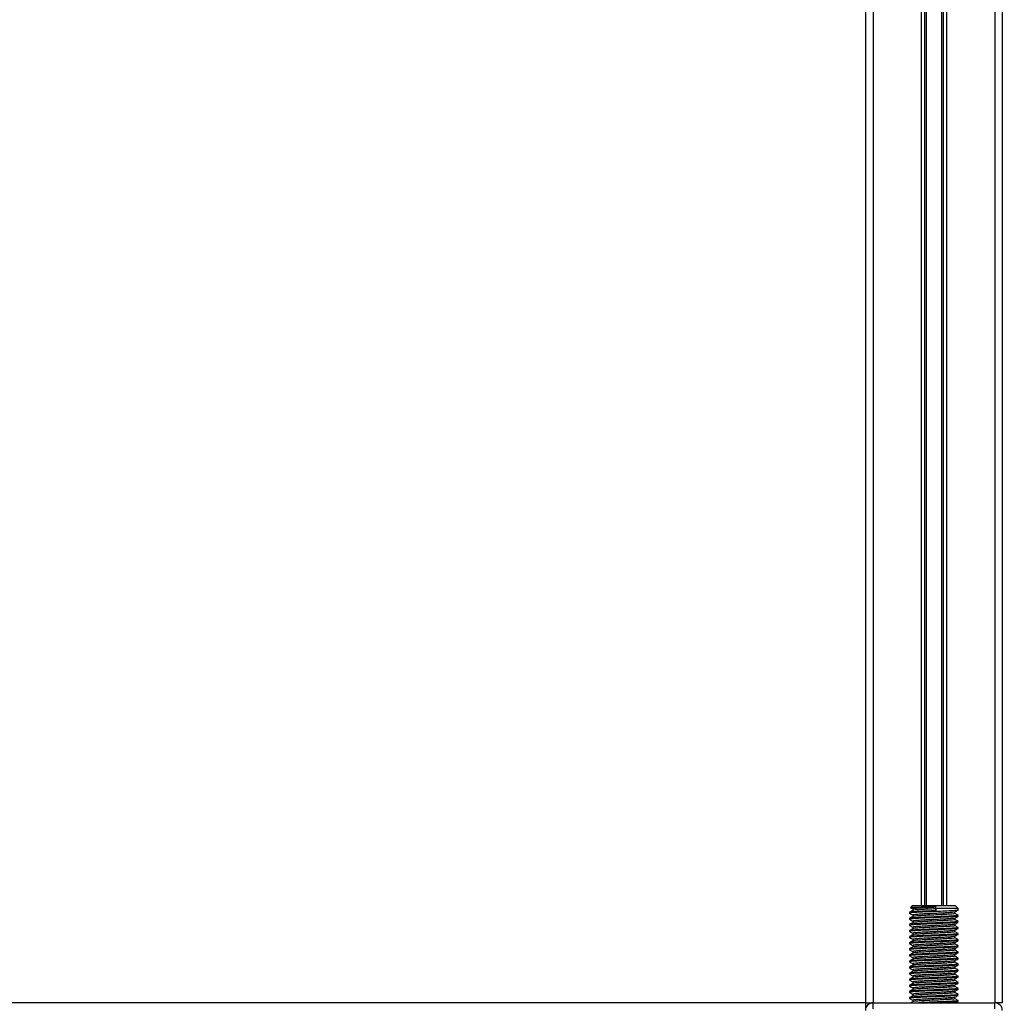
# Model space of a CAD drawing. Header units: millimetres. Extents: x 0 to 420, y 0 to 297.
# Tile 69 of 104: x 190 to 208, y 199 to 217. Entities that reach past the tile are written whole.
import ezdxf

# ---------------------------------------------------------------- set-up
doc = ezdxf.new("R2010")
doc.units = ezdxf.units.MM

msp = doc.modelspace()

# ---------------------------------------------------------------- linework, layer by layer
at = {"color": 7, "linetype": 'Continuous', "lineweight": 25}
for p, q in [((205.49655, 234.5152), (205.49655, 199.1477)), ((205.63471, 234.5152), (205.63471, 199.1477)), ((207.84518, 234.5152), (207.84518, 199.1477)), ((207.98333, 234.5152), (207.98333, 199.1477)), ((206.51061, 229.10508), (206.51061, 200.91608)), ((206.57051, 229.10508), (206.57051, 200.91608)), ((206.60224, 229.10508), (206.60224, 200.91608)), ((206.87765, 229.10508), (206.87765, 200.91608)), ((206.90937, 229.10508), (206.90937, 200.91608)), ((206.96928, 229.10508), (206.96928, 200.91608)), ((206.29785, 200.79019), (206.29785, 200.77632)), ((206.35311, 200.91608), (206.31724, 200.8802)), ((206.35311, 200.91608), (207.12678, 200.91608)), ((206.35767, 200.85228), (206.35767, 200.82544)), ((206.77309, 200.88154), (206.77524, 200.89585)), ((206.77309, 200.85391), (206.77309, 200.88154)), ((206.77828, 200.81937), (206.77309, 200.85391)), ((206.77828, 200.86081), (206.77524, 200.89585)), ((206.77828, 200.86081), (206.77828, 200.81937)), ((207.18204, 200.86081), (206.77828, 200.86081)), ((207.12221, 200.76939), (207.12221, 200.79633)), ((207.18204, 200.86081), (207.12678, 200.91608)), ((207.18204, 200.8316), (207.18204, 200.86081)), ((206.29785, 200.67966), (206.29785, 200.66579)), ((206.29847, 200.77535), (206.3022, 200.77474)), ((206.29847, 200.66483), (206.3022, 200.66421)), ((206.35767, 200.74176), (206.35767, 200.71492)), ((206.35767, 200.63123), (206.35767, 200.6044)), ((207.12221, 200.65887), (207.12221, 200.6858)), ((207.18204, 200.72108), (207.18204, 200.73489)), ((207.18204, 200.61055), (207.18204, 200.62437)), ((206.29785, 200.56914), (206.29785, 200.55527)), ((206.29785, 200.45861), (206.29785, 200.44475)), ((206.29847, 200.5543), (206.3022, 200.55369)), ((206.29847, 200.44378), (206.3022, 200.44317)), ((206.35767, 200.52071), (206.35767, 200.49387)), ((207.12221, 200.54834), (207.12221, 200.57528)), ((207.12221, 200.43782), (207.12221, 200.46476)), ((207.18204, 200.50003), (207.18204, 200.51385)), ((206.29785, 200.34809), (206.29785, 200.33422)), ((206.29847, 200.33326), (206.3022, 200.33264)), ((206.35767, 200.41019), (206.35767, 200.38335)), ((206.35767, 200.29966), (206.35767, 200.27283)), ((207.12221, 200.32729), (207.12221, 200.35423)), ((207.18204, 200.38951), (207.18204, 200.40332)), ((207.18204, 200.27898), (207.18204, 200.2928)), ((206.29785, 200.23757), (206.29785, 200.2237)), ((206.29785, 200.12704), (206.29785, 200.11318)), ((206.29847, 200.22273), (206.3022, 200.22212)), ((206.29847, 200.11221), (206.3022, 200.1116)), ((206.35767, 200.18914), (206.35767, 200.1623)), ((206.35767, 200.07862), (206.35767, 200.05178)), ((207.12221, 200.21677), (207.12221, 200.24371)), ((207.12221, 200.10625), (207.12221, 200.13319)), ((207.18204, 200.16846), (207.18204, 200.18228)), ((207.18204, 200.05794), (207.18204, 200.07175)), ((206.29785, 200.01652), (206.29785, 200.00265)), ((206.29785, 199.906), (206.29785, 199.89213)), ((206.29847, 200.00169), (206.3022, 200.00107)), ((206.35767, 199.96809), (206.35767, 199.94126)), ((207.12221, 199.99572), (207.12221, 200.02266)), ((207.12221, 199.8852), (207.12221, 199.91214)), ((207.18204, 199.94741), (207.18204, 199.96123)), ((206.29785, 199.79547), (206.29785, 199.78161)), ((206.29847, 199.89116), (206.3022, 199.89055)), ((206.29847, 199.78064), (206.3022, 199.78003)), ((206.35767, 199.85757), (206.35767, 199.83073)), ((206.35767, 199.74705), (206.35767, 199.72021)), ((207.12221, 199.77468), (207.12221, 199.80162)), ((207.18204, 199.83689), (207.18204, 199.85071)), ((207.18204, 199.72637), (207.18204, 199.74018)), ((206.29785, 199.68495), (206.29785, 199.67108)), ((206.29785, 199.57443), (206.29785, 199.56056)), ((206.29847, 199.67012), (206.3022, 199.6695)), ((206.29847, 199.55959), (206.3022, 199.55898)), ((206.35767, 199.63652), (206.35767, 199.60969)), ((207.12221, 199.66415), (207.12221, 199.69109)), ((207.12221, 199.55363), (207.12221, 199.58057)), ((207.18204, 199.61584), (207.18204, 199.62966)), ((206.29785, 199.4639), (206.29785, 199.45003)), ((206.29847, 199.44907), (206.3022, 199.44846)), ((206.35767, 199.526), (206.35767, 199.49916)), ((206.35767, 199.41548), (206.35767, 199.38864)), ((207.12221, 199.44311), (207.12221, 199.47005)), ((207.12221, 199.33258), (207.12221, 199.35952)), ((207.18204, 199.50532), (207.18204, 199.51914)), ((207.18204, 199.3948), (207.18204, 199.40861)), ((206.29785, 199.35338), (206.29785, 199.33951)), ((206.29785, 199.24286), (206.29785, 199.22899)), ((206.29847, 199.33855), (206.3022, 199.33793)), ((206.29847, 199.22802), (206.3022, 199.22741)), ((206.35767, 199.30495), (206.35767, 199.27812)), ((206.35767, 199.19443), (206.35767, 199.16759)), ((207.12221, 199.22206), (207.12221, 199.249)), ((207.18204, 199.28427), (207.18204, 199.29809)), ((207.18204, 199.17375), (207.18204, 199.18757)), ((205.49655, 199.1477), (141.55874, 199.1477)), ((205.49655, 199.1477), (205.49655, 199.02613)), ((205.49655, 199.1477), (205.63471, 199.1477)), ((205.63471, 199.03718), (205.63471, 199.1477)), ((205.63471, 199.1477), (207.84518, 199.1477)), ((207.98333, 199.1477), (207.84518, 199.1477)), ((207.84518, 199.03718), (207.84518, 199.1477))]:
    msp.add_line(p, q, dxfattribs=at)
for centre, start, end in [((205.63471, 199.00955), 90, 180), ((207.84518, 199.00955), 0, 90)]:
    msp.add_arc(centre, 0.13815, start, end, dxfattribs=at)
for points, knots in [([(206.35898, 200.8262), (206.34898, 200.82041), (206.32896, 200.80881), (206.30895, 200.79723), (206.29894, 200.79143)], [0, 0, 0, 0, 0.49989867, 1, 1, 1, 1]), ([(206.77828, 200.81937), (206.7224, 200.81724), (206.6091, 200.81293), (206.45656, 200.80563), (206.34886, 200.79954), (206.29567, 200.79414), (206.30334, 200.79101), (206.30535, 200.79019)], [0, 0, 0, 0, 0.22775299, 0.46183999, 0.68689633, 0.91774829, 1, 1, 1, 1]), ([(207.17576, 200.83), (207.17639, 200.8296), (207.18068, 200.82692), (207.12726, 200.82263), (207.01956, 200.81576), (206.86558, 200.80863), (206.69532, 200.80264), (206.53063, 200.79551), (206.3979, 200.78866), (206.31175, 200.78282), (206.30495, 200.7784), (206.30173, 200.77632)], [0, 0, 0, 0, 0.02094603, 0.1431057, 0.26833207, 0.39481226, 0.5164381, 0.64283453, 0.76819743, 0.89026332, 1, 1, 1, 1]), ([(206.3169, 200.8752), (206.32112, 200.87276), (206.33472, 200.86489), (206.3483, 200.85702), (206.35767, 200.85159)], [0, 0, 0, 0, 0.31058961, 1, 1, 1, 1]), ([(206.3201, 200.87734), (206.32044, 200.87815), (206.32134, 200.88026), (206.37647, 200.88358), (206.47266, 200.88708), (206.59964, 200.89114), (206.70539, 200.89408), (206.76335, 200.89555), (206.77524, 200.89585)], [0, 0, 0, 0, 0.12796495, 0.33550132, 0.54315636, 0.74606002, 0.94789237, 1, 1, 1, 1]), ([(206.77309, 200.85391), (206.7248, 200.85178), (206.62687, 200.84746), (206.49463, 200.84017), (206.4028, 200.83408), (206.35757, 200.82918), (206.36185, 200.82655), (206.36238, 200.82623)], [0, 0, 0, 0, 0.23977531, 0.48622659, 0.72315986, 0.96620135, 1, 1, 1, 1]), ([(206.77309, 200.88154), (206.72478, 200.87941), (206.6268, 200.8751), (206.49492, 200.8678), (206.40176, 200.86171), (206.35574, 200.8563), (206.36243, 200.85315), (206.3642, 200.85232)], [0, 0, 0, 0, 0.22747327, 0.46127999, 0.68605703, 0.91662891, 1, 1, 1, 1]), ([(207.11698, 200.79524), (207.11739, 200.79492), (207.12078, 200.79231), (207.07467, 200.78809), (206.98928, 200.78178), (206.88116, 200.7758), (206.76196, 200.77052), (206.62655, 200.76456), (206.49499, 200.75728), (206.40174, 200.75119), (206.35574, 200.74578), (206.36243, 200.74263), (206.3642, 200.74179)], [0, 0, 0, 0, 0.01700891, 0.13954292, 0.26515642, 0.36171819, 0.45500832, 0.57897936, 0.70640208, 0.8289037, 0.95456345, 1, 1, 1, 1]), ([(207.12032, 200.79523), (207.13032, 200.80103), (207.15032, 200.81261), (207.17033, 200.82419), (207.18034, 200.82999)], [0, 0, 0, 0, 0.499909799, 1, 1, 1, 1]), ([(206.35898, 200.71568), (206.34898, 200.70988), (206.32896, 200.69829), (206.30895, 200.6867), (206.29894, 200.68091)], [0, 0, 0, 0, 0.499898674, 1, 1, 1, 1]), ([(206.29955, 200.77472), (206.30956, 200.76893), (206.32893, 200.75772), (206.3483, 200.74649), (206.35767, 200.74107)], [0, 0, 0, 0, 0.51635581, 1, 1, 1, 1]), ([(206.29955, 200.6642), (206.30956, 200.65841), (206.32893, 200.64719), (206.3483, 200.63597), (206.35767, 200.63054)], [0, 0, 0, 0, 0.51635581, 1, 1, 1, 1]), ([(207.17414, 200.73489), (207.17615, 200.73396), (207.18309, 200.73071), (207.12849, 200.7259), (207.02801, 200.71961), (206.90333, 200.71363), (206.76538, 200.70835), (206.60882, 200.70239), (206.45664, 200.69511), (206.34884, 200.68902), (206.29567, 200.68362), (206.30334, 200.68048), (206.30535, 200.67966)], [0, 0, 0, 0, 0.04826734, 0.16698745, 0.28868792, 0.3822403, 0.47262643, 0.59273734, 0.71618864, 0.8348774, 0.95662262, 1, 1, 1, 1]), ([(207.17414, 200.62437), (207.17615, 200.62343), (207.18309, 200.62019), (207.12849, 200.61538), (207.02801, 200.60909), (206.90333, 200.6031), (206.76538, 200.59782), (206.60882, 200.59187), (206.45664, 200.58458), (206.34884, 200.57849), (206.29567, 200.5731), (206.30334, 200.56996), (206.30535, 200.56914)], [0, 0, 0, 0, 0.04826734, 0.16698745, 0.28868792, 0.3822403, 0.47262643, 0.59273734, 0.71618864, 0.8348774, 0.95662262, 1, 1, 1, 1]), ([(207.17576, 200.71947), (207.17639, 200.71908), (207.18068, 200.7164), (207.12726, 200.7121), (207.01956, 200.70524), (206.86558, 200.6981), (206.69532, 200.69211), (206.53063, 200.68499), (206.3979, 200.67813), (206.31175, 200.67229), (206.30495, 200.66788), (206.30173, 200.66579)], [0, 0, 0, 0, 0.02094603, 0.1431057, 0.26833207, 0.39481226, 0.5164381, 0.64283453, 0.76819743, 0.89026332, 1, 1, 1, 1]), ([(207.17576, 200.60895), (207.17639, 200.60856), (207.18068, 200.60587), (207.12726, 200.60158), (207.01956, 200.59471), (206.86558, 200.58758), (206.69532, 200.58159), (206.53063, 200.57447), (206.3979, 200.56761), (206.31175, 200.56177), (206.30495, 200.55736), (206.30173, 200.55527)], [0, 0, 0, 0, 0.02094603, 0.1431057, 0.26833207, 0.39481226, 0.5164381, 0.64283453, 0.76819743, 0.89026332, 1, 1, 1, 1]), ([(207.11541, 200.7694), (207.11712, 200.76848), (207.12309, 200.76524), (207.0759, 200.76044), (206.98903, 200.75415), (206.88122, 200.74817), (206.76192, 200.74288), (206.62663, 200.73693), (206.49469, 200.72964), (206.40278, 200.72356), (206.35757, 200.71866), (206.36185, 200.71603), (206.36238, 200.71571)], [0, 0, 0, 0, 0.04909091, 0.17109626, 0.29616782, 0.39231299, 0.48520062, 0.60863681, 0.73550977, 0.85748287, 0.98260048, 1, 1, 1, 1]), ([(207.11541, 200.65888), (207.11712, 200.65795), (207.12309, 200.65472), (207.0759, 200.64992), (206.98903, 200.64363), (206.88122, 200.63764), (206.76192, 200.63236), (206.62663, 200.62641), (206.49469, 200.61912), (206.40278, 200.61303), (206.35757, 200.60814), (206.36185, 200.6055), (206.36238, 200.60518)], [0, 0, 0, 0, 0.04909091, 0.17109626, 0.29616782, 0.39231299, 0.48520062, 0.60863681, 0.73550977, 0.85748287, 0.98260048, 1, 1, 1, 1]), ([(207.11698, 200.68471), (207.11739, 200.68439), (207.12078, 200.68179), (207.07467, 200.67757), (206.98928, 200.67125), (206.88116, 200.66528), (206.76196, 200.65999), (206.62655, 200.65404), (206.49499, 200.64675), (206.40174, 200.64066), (206.35574, 200.63525), (206.36243, 200.63211), (206.3642, 200.63127)], [0, 0, 0, 0, 0.01700891, 0.13954292, 0.26515642, 0.36171819, 0.45500832, 0.57897936, 0.70640208, 0.8289037, 0.95456345, 1, 1, 1, 1]), ([(207.12032, 200.68471), (207.13032, 200.6905), (207.15032, 200.70209), (207.17033, 200.71367), (207.18034, 200.71946)], [0, 0, 0, 0, 0.4999098, 1, 1, 1, 1]), ([(207.12032, 200.57419), (207.13032, 200.57998), (207.15032, 200.59157), (207.17033, 200.60315), (207.18034, 200.60894)], [0, 0, 0, 0, 0.4999098, 1, 1, 1, 1]), ([(207.18095, 200.73617), (207.17094, 200.74197), (207.15136, 200.7533), (207.13178, 200.76464), (207.12221, 200.77018)], [0, 0, 0, 0, 0.51125952, 1, 1, 1, 1]), ([(207.18095, 200.62565), (207.17094, 200.63144), (207.15136, 200.64278), (207.13178, 200.65412), (207.12221, 200.65966)], [0, 0, 0, 0, 0.51125952, 1, 1, 1, 1]), ([(206.35898, 200.60516), (206.34898, 200.59936), (206.32896, 200.58777), (206.30895, 200.57618), (206.29894, 200.57039)], [0, 0, 0, 0, 0.49989867, 1, 1, 1, 1]), ([(206.35898, 200.49463), (206.34898, 200.48884), (206.32896, 200.47724), (206.30895, 200.46566), (206.29894, 200.45986)], [0, 0, 0, 0, 0.49989867, 1, 1, 1, 1]), ([(206.29955, 200.55368), (206.30956, 200.54788), (206.32893, 200.53667), (206.3483, 200.52545), (206.35767, 200.52002)], [0, 0, 0, 0, 0.51635581, 1, 1, 1, 1]), ([(206.29955, 200.44315), (206.30956, 200.43736), (206.32893, 200.42615), (206.3483, 200.41492), (206.35767, 200.4095)], [0, 0, 0, 0, 0.51635581, 1, 1, 1, 1]), ([(207.17414, 200.51385), (207.17615, 200.51291), (207.18309, 200.50966), (207.12849, 200.50486), (207.02801, 200.49856), (206.90333, 200.49258), (206.76538, 200.4873), (206.60882, 200.48135), (206.45664, 200.47406), (206.34884, 200.46797), (206.29567, 200.46257), (206.30334, 200.45944), (206.30535, 200.45861)], [0, 0, 0, 0, 0.04826734, 0.16698745, 0.28868792, 0.3822403, 0.47262643, 0.59273734, 0.71618864, 0.8348774, 0.95662262, 1, 1, 1, 1]), ([(207.17576, 200.49843), (207.17639, 200.49803), (207.18068, 200.49535), (207.12726, 200.49106), (207.01956, 200.48419), (206.86558, 200.47706), (206.69532, 200.47106), (206.53063, 200.46394), (206.3979, 200.45709), (206.31175, 200.45125), (206.30495, 200.44683), (206.30173, 200.44475)], [0, 0, 0, 0, 0.02094603, 0.1431057, 0.26833207, 0.39481226, 0.5164381, 0.64283453, 0.76819743, 0.89026332, 1, 1, 1, 1]), ([(207.11541, 200.54836), (207.11712, 200.54743), (207.12309, 200.54419), (207.0759, 200.53939), (206.98903, 200.5331), (206.88122, 200.52712), (206.76192, 200.52184), (206.62663, 200.51589), (206.49469, 200.5086), (206.40278, 200.50251), (206.35757, 200.49761), (206.36185, 200.49498), (206.36238, 200.49466)], [0, 0, 0, 0, 0.04909091, 0.17109626, 0.29616782, 0.39231299, 0.48520062, 0.60863681, 0.73550977, 0.85748287, 0.98260048, 1, 1, 1, 1]), ([(207.11541, 200.43783), (207.11712, 200.43691), (207.12309, 200.43367), (207.0759, 200.42887), (206.98903, 200.42258), (206.88122, 200.4166), (206.76192, 200.41131), (206.62663, 200.40536), (206.49469, 200.39807), (206.40278, 200.39199), (206.35757, 200.38709), (206.36185, 200.38446), (206.36238, 200.38414)], [0, 0, 0, 0, 0.04909091, 0.17109626, 0.29616782, 0.39231299, 0.48520062, 0.60863681, 0.73550977, 0.85748287, 0.98260048, 1, 1, 1, 1]), ([(207.11698, 200.57419), (207.11739, 200.57387), (207.12078, 200.57127), (207.07467, 200.56704), (206.98928, 200.56073), (206.88116, 200.55475), (206.76196, 200.54947), (206.62655, 200.54352), (206.49499, 200.53623), (206.40174, 200.53014), (206.35574, 200.52473), (206.36243, 200.52158), (206.3642, 200.52075)], [0, 0, 0, 0, 0.01700891, 0.13954292, 0.26515642, 0.36171819, 0.45500832, 0.57897936, 0.70640208, 0.8289037, 0.95456345, 1, 1, 1, 1]), ([(207.11698, 200.46367), (207.11739, 200.46335), (207.12078, 200.46074), (207.07467, 200.45652), (206.98928, 200.45021), (206.88116, 200.44423), (206.76196, 200.43894), (206.62655, 200.43299), (206.49499, 200.42571), (206.40174, 200.41962), (206.35574, 200.41421), (206.36243, 200.41106), (206.3642, 200.41022)], [0, 0, 0, 0, 0.01700891, 0.13954292, 0.26515642, 0.36171819, 0.45500832, 0.57897936, 0.70640208, 0.8289037, 0.95456345, 1, 1, 1, 1]), ([(207.12032, 200.46366), (207.13032, 200.46946), (207.15032, 200.48104), (207.17033, 200.49262), (207.18034, 200.49841)], [0, 0, 0, 0, 0.4999098, 1, 1, 1, 1]), ([(207.18095, 200.51512), (207.17094, 200.52092), (207.15136, 200.53225), (207.13178, 200.54359), (207.12221, 200.54914)], [0, 0, 0, 0, 0.51125952, 1, 1, 1, 1]), ([(207.18095, 200.4046), (207.17094, 200.41039), (207.15136, 200.42173), (207.13178, 200.43307), (207.12221, 200.43861)], [0, 0, 0, 0, 0.51125952, 1, 1, 1, 1]), ([(206.35898, 200.38411), (206.34898, 200.37831), (206.32896, 200.36672), (206.30895, 200.35513), (206.29894, 200.34934)], [0, 0, 0, 0, 0.49989867, 1, 1, 1, 1]), ([(206.35898, 200.27359), (206.34898, 200.26779), (206.32896, 200.2562), (206.30895, 200.24461), (206.29894, 200.23882)], [0, 0, 0, 0, 0.49989867, 1, 1, 1, 1]), ([(206.29955, 200.33263), (206.30956, 200.32684), (206.32893, 200.31562), (206.3483, 200.3044), (206.35767, 200.29897)], [0, 0, 0, 0, 0.51635581, 1, 1, 1, 1]), ([(207.17414, 200.40332), (207.17615, 200.40239), (207.18309, 200.39914), (207.12849, 200.39433), (207.02801, 200.38804), (206.90333, 200.38206), (206.76538, 200.37678), (206.60882, 200.37082), (206.45664, 200.36354), (206.34884, 200.35745), (206.29567, 200.35205), (206.30334, 200.34891), (206.30535, 200.34809)], [0, 0, 0, 0, 0.04826734, 0.16698745, 0.28868792, 0.3822403, 0.47262643, 0.59273734, 0.71618864, 0.8348774, 0.95662262, 1, 1, 1, 1]), ([(207.17414, 200.2928), (207.17615, 200.29186), (207.18309, 200.28862), (207.12849, 200.28381), (207.02801, 200.27752), (206.90333, 200.27153), (206.76538, 200.26625), (206.60882, 200.2603), (206.45664, 200.25301), (206.34884, 200.24692), (206.29567, 200.24152), (206.30334, 200.23839), (206.30535, 200.23757)], [0, 0, 0, 0, 0.04826734, 0.16698745, 0.28868792, 0.3822403, 0.47262643, 0.59273734, 0.71618864, 0.8348774, 0.95662262, 1, 1, 1, 1]), ([(207.17576, 200.3879), (207.17639, 200.38751), (207.18068, 200.38483), (207.12726, 200.38053), (207.01956, 200.37367), (206.86558, 200.36653), (206.69532, 200.36054), (206.53063, 200.35342), (206.3979, 200.34656), (206.31175, 200.34072), (206.30495, 200.33631), (206.30173, 200.33422)], [0, 0, 0, 0, 0.02094603, 0.1431057, 0.26833207, 0.39481226, 0.5164381, 0.64283453, 0.76819743, 0.89026332, 1, 1, 1, 1]), ([(207.17576, 200.27738), (207.17639, 200.27699), (207.18068, 200.2743), (207.12726, 200.27001), (207.01956, 200.26314), (206.86558, 200.25601), (206.69532, 200.25002), (206.53063, 200.2429), (206.3979, 200.23604), (206.31175, 200.2302), (206.30495, 200.22579), (206.30173, 200.2237)], [0, 0, 0, 0, 0.02094603, 0.1431057, 0.26833207, 0.39481226, 0.5164381, 0.64283453, 0.76819743, 0.89026332, 1, 1, 1, 1]), ([(207.11541, 200.32731), (207.11712, 200.32638), (207.12309, 200.32315), (207.0759, 200.31835), (206.98903, 200.31206), (206.88122, 200.30607), (206.76192, 200.30079), (206.62663, 200.29484), (206.49469, 200.28755), (206.40278, 200.28146), (206.35757, 200.27657), (206.36185, 200.27393), (206.36238, 200.27361)], [0, 0, 0, 0, 0.04909091, 0.17109626, 0.29616782, 0.39231299, 0.48520062, 0.60863681, 0.73550977, 0.85748287, 0.98260048, 1, 1, 1, 1]), ([(207.11698, 200.35314), (207.11739, 200.35282), (207.12078, 200.35022), (207.07467, 200.346), (206.98928, 200.33968), (206.88116, 200.33371), (206.76196, 200.32842), (206.62655, 200.32247), (206.49499, 200.31518), (206.40174, 200.30909), (206.35574, 200.30368), (206.36243, 200.30054), (206.3642, 200.2997)], [0, 0, 0, 0, 0.01700891, 0.13954292, 0.26515642, 0.36171819, 0.45500832, 0.57897936, 0.70640208, 0.8289037, 0.95456345, 1, 1, 1, 1]), ([(207.12032, 200.35314), (207.13032, 200.35893), (207.15032, 200.37052), (207.17033, 200.3821), (207.18034, 200.38789)], [0, 0, 0, 0, 0.499909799, 1, 1, 1, 1]), ([(207.12032, 200.24262), (207.13032, 200.24841), (207.15032, 200.26), (207.17033, 200.27158), (207.18034, 200.27737)], [0, 0, 0, 0, 0.4999098, 1, 1, 1, 1]), ([(207.18095, 200.29408), (207.17094, 200.29987), (207.15136, 200.31121), (207.13178, 200.32255), (207.12221, 200.32809)], [0, 0, 0, 0, 0.51125952, 1, 1, 1, 1]), ([(206.35898, 200.16306), (206.34898, 200.15727), (206.32896, 200.14567), (206.30895, 200.13409), (206.29894, 200.12829)], [0, 0, 0, 0, 0.49989867, 1, 1, 1, 1]), ([(206.29955, 200.22211), (206.30956, 200.21631), (206.32893, 200.2051), (206.3483, 200.19388), (206.35767, 200.18845)], [0, 0, 0, 0, 0.51635581, 1, 1, 1, 1]), ([(206.29955, 200.11158), (206.30956, 200.10579), (206.32893, 200.09458), (206.3483, 200.08335), (206.35767, 200.07793)], [0, 0, 0, 0, 0.51635581, 1, 1, 1, 1]), ([(207.17414, 200.18228), (207.17615, 200.18134), (207.18309, 200.17809), (207.12849, 200.17329), (207.02801, 200.16699), (206.90333, 200.16101), (206.76538, 200.15573), (206.60882, 200.14978), (206.45664, 200.14249), (206.34884, 200.1364), (206.29567, 200.131), (206.30334, 200.12787), (206.30535, 200.12704)], [0, 0, 0, 0, 0.04826734, 0.16698745, 0.28868792, 0.3822403, 0.47262643, 0.59273734, 0.71618864, 0.8348774, 0.95662262, 1, 1, 1, 1]), ([(207.17414, 200.07175), (207.17615, 200.07082), (207.18309, 200.06757), (207.12849, 200.06276), (207.02801, 200.05647), (206.90333, 200.05049), (206.76538, 200.04521), (206.60882, 200.03925), (206.45664, 200.03197), (206.34884, 200.02588), (206.29567, 200.02048), (206.30334, 200.01734), (206.30535, 200.01652)], [0, 0, 0, 0, 0.04826734, 0.16698745, 0.28868792, 0.3822403, 0.47262643, 0.59273734, 0.71618864, 0.8348774, 0.95662262, 1, 1, 1, 1]), ([(207.17576, 200.16686), (207.17639, 200.16646), (207.18068, 200.16378), (207.12726, 200.15948), (207.01956, 200.15262), (206.86558, 200.14549), (206.69532, 200.13949), (206.53063, 200.13237), (206.3979, 200.12552), (206.31175, 200.11968), (206.30495, 200.11526), (206.30173, 200.11318)], [0, 0, 0, 0, 0.02094603, 0.1431057, 0.26833207, 0.39481226, 0.5164381, 0.64283453, 0.76819743, 0.89026332, 1, 1, 1, 1]), ([(207.11541, 200.21679), (207.11712, 200.21586), (207.12309, 200.21262), (207.0759, 200.20782), (206.98903, 200.20153), (206.88122, 200.19555), (206.76192, 200.19027), (206.62663, 200.18432), (206.49469, 200.17703), (206.40278, 200.17094), (206.35757, 200.16604), (206.36185, 200.16341), (206.36238, 200.16309)], [0, 0, 0, 0, 0.04909091, 0.17109626, 0.29616782, 0.39231299, 0.48520062, 0.60863681, 0.73550977, 0.85748287, 0.98260048, 1, 1, 1, 1]), ([(207.11541, 200.10626), (207.11712, 200.10533), (207.12309, 200.1021), (207.0759, 200.0973), (206.98903, 200.09101), (206.88122, 200.08503), (206.76192, 200.07974), (206.62663, 200.07379), (206.49469, 200.0665), (206.40278, 200.06041), (206.35757, 200.05552), (206.36185, 200.05289), (206.36238, 200.05257)], [0, 0, 0, 0, 0.049090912, 0.171096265, 0.296167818, 0.392312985, 0.485200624, 0.608636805, 0.73550977, 0.857482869, 0.982600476, 1, 1, 1, 1]), ([(207.11698, 200.24262), (207.11739, 200.2423), (207.12078, 200.2397), (207.07467, 200.23547), (206.98928, 200.22916), (206.88116, 200.22318), (206.76196, 200.2179), (206.62655, 200.21195), (206.49499, 200.20466), (206.40174, 200.19857), (206.35574, 200.19316), (206.36243, 200.19001), (206.3642, 200.18918)], [0, 0, 0, 0, 0.01700891, 0.13954292, 0.26515642, 0.36171819, 0.45500832, 0.57897936, 0.70640208, 0.8289037, 0.95456345, 1, 1, 1, 1]), ([(207.11698, 200.1321), (207.11739, 200.13178), (207.12078, 200.12917), (207.07467, 200.12495), (206.98928, 200.11864), (206.88116, 200.11266), (206.76196, 200.10737), (206.62655, 200.10142), (206.49499, 200.09413), (206.40174, 200.08805), (206.35574, 200.08264), (206.36243, 200.07949), (206.3642, 200.07865)], [0, 0, 0, 0, 0.01700891, 0.13954292, 0.26515642, 0.36171819, 0.45500832, 0.57897936, 0.70640208, 0.8289037, 0.95456345, 1, 1, 1, 1]), ([(207.12032, 200.13209), (207.13032, 200.13788), (207.15032, 200.14947), (207.17033, 200.16105), (207.18034, 200.16684)], [0, 0, 0, 0, 0.4999098, 1, 1, 1, 1]), ([(207.18095, 200.18355), (207.17094, 200.18935), (207.15136, 200.20068), (207.13178, 200.21202), (207.12221, 200.21756)], [0, 0, 0, 0, 0.51125952, 1, 1, 1, 1]), ([(207.18095, 200.07303), (207.17094, 200.07882), (207.15136, 200.09016), (207.13178, 200.1015), (207.12221, 200.10704)], [0, 0, 0, 0, 0.51125952, 1, 1, 1, 1]), ([(206.35898, 200.05254), (206.34898, 200.04674), (206.32896, 200.03515), (206.30895, 200.02356), (206.29894, 200.01777)], [0, 0, 0, 0, 0.49989867, 1, 1, 1, 1]), ([(206.35898, 199.94202), (206.34898, 199.93622), (206.32896, 199.92463), (206.30895, 199.91304), (206.29894, 199.90724)], [0, 0, 0, 0, 0.49989867, 1, 1, 1, 1]), ([(206.29955, 200.00106), (206.30956, 199.99527), (206.32893, 199.98405), (206.3483, 199.97283), (206.35767, 199.9674)], [0, 0, 0, 0, 0.51635581, 1, 1, 1, 1]), ([(207.17414, 199.96123), (207.17615, 199.96029), (207.18309, 199.95705), (207.12849, 199.95224), (207.02801, 199.94595), (206.90333, 199.93996), (206.76538, 199.93468), (206.60882, 199.92873), (206.45664, 199.92144), (206.34884, 199.91535), (206.29567, 199.90995), (206.30334, 199.90682), (206.30535, 199.906)], [0, 0, 0, 0, 0.04826734, 0.16698745, 0.28868792, 0.3822403, 0.47262643, 0.59273734, 0.71618864, 0.8348774, 0.95662262, 1, 1, 1, 1]), ([(207.17576, 200.05633), (207.17639, 200.05594), (207.18068, 200.05326), (207.12726, 200.04896), (207.01956, 200.0421), (206.86558, 200.03496), (206.69532, 200.02897), (206.53063, 200.02185), (206.3979, 200.01499), (206.31175, 200.00915), (206.30495, 200.00474), (206.30173, 200.00265)], [0, 0, 0, 0, 0.02094603, 0.1431057, 0.26833207, 0.39481226, 0.5164381, 0.64283453, 0.76819743, 0.89026332, 1, 1, 1, 1]), ([(207.17576, 199.94581), (207.17639, 199.94542), (207.18068, 199.94273), (207.12726, 199.93844), (207.01956, 199.93157), (206.86558, 199.92444), (206.69532, 199.91845), (206.53063, 199.91132), (206.3979, 199.90447), (206.31175, 199.89863), (206.30495, 199.89422), (206.30173, 199.89213)], [0, 0, 0, 0, 0.020946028, 0.143105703, 0.268332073, 0.394812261, 0.516438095, 0.642834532, 0.768197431, 0.890263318, 1, 1, 1, 1]), ([(207.11541, 199.99574), (207.11712, 199.99481), (207.12309, 199.99158), (207.0759, 199.98678), (206.98903, 199.98049), (206.88122, 199.9745), (206.76192, 199.96922), (206.62663, 199.96327), (206.49469, 199.95598), (206.40278, 199.94989), (206.35757, 199.945), (206.36185, 199.94236), (206.36238, 199.94204)], [0, 0, 0, 0, 0.04909091, 0.17109626, 0.29616782, 0.39231299, 0.48520062, 0.60863681, 0.73550977, 0.85748287, 0.98260048, 1, 1, 1, 1]), ([(207.11698, 200.02157), (207.11739, 200.02125), (207.12078, 200.01865), (207.07467, 200.01443), (206.98928, 200.00811), (206.88116, 200.00213), (206.76196, 199.99685), (206.62655, 199.9909), (206.49499, 199.98361), (206.40174, 199.97752), (206.35574, 199.97211), (206.36243, 199.96897), (206.3642, 199.96813)], [0, 0, 0, 0, 0.01700891, 0.13954292, 0.26515642, 0.36171819, 0.45500832, 0.57897936, 0.70640208, 0.8289037, 0.95456345, 1, 1, 1, 1]), ([(207.11698, 199.91105), (207.11739, 199.91073), (207.12078, 199.90812), (207.07467, 199.9039), (206.98928, 199.89759), (206.88116, 199.89161), (206.76196, 199.88633), (206.62655, 199.88038), (206.49499, 199.87309), (206.40174, 199.867), (206.35574, 199.86159), (206.36243, 199.85844), (206.3642, 199.85761)], [0, 0, 0, 0, 0.01700891, 0.13954292, 0.26515642, 0.36171819, 0.45500832, 0.57897936, 0.70640208, 0.8289037, 0.95456345, 1, 1, 1, 1]), ([(207.12032, 200.02157), (207.13032, 200.02736), (207.15032, 200.03895), (207.17033, 200.05053), (207.18034, 200.05632)], [0, 0, 0, 0, 0.4999098, 1, 1, 1, 1]), ([(207.12032, 199.91105), (207.13032, 199.91684), (207.15032, 199.92843), (207.17033, 199.94001), (207.18034, 199.9458)], [0, 0, 0, 0, 0.4999098, 1, 1, 1, 1]), ([(207.18095, 199.96251), (207.17094, 199.9683), (207.15136, 199.97963), (207.13178, 199.99098), (207.12221, 199.99652)], [0, 0, 0, 0, 0.51125952, 1, 1, 1, 1]), ([(206.35898, 199.83149), (206.34898, 199.8257), (206.32896, 199.8141), (206.30895, 199.80252), (206.29894, 199.79672)], [0, 0, 0, 0, 0.49989867, 1, 1, 1, 1]), ([(206.35898, 199.72097), (206.34898, 199.71517), (206.32896, 199.70358), (206.30895, 199.69199), (206.29894, 199.6862)], [0, 0, 0, 0, 0.49989867, 1, 1, 1, 1]), ([(206.29955, 199.89054), (206.30956, 199.88474), (206.32893, 199.87353), (206.3483, 199.86231), (206.35767, 199.85688)], [0, 0, 0, 0, 0.51635581, 1, 1, 1, 1]), ([(206.29955, 199.78001), (206.30956, 199.77422), (206.32893, 199.763), (206.3483, 199.75178), (206.35767, 199.74636)], [0, 0, 0, 0, 0.51635581, 1, 1, 1, 1]), ([(207.17414, 199.85071), (207.17615, 199.84977), (207.18309, 199.84652), (207.12849, 199.84172), (207.02801, 199.83542), (206.90333, 199.82944), (206.76538, 199.82416), (206.60882, 199.81821), (206.45664, 199.81092), (206.34884, 199.80483), (206.29567, 199.79943), (206.30334, 199.7963), (206.30535, 199.79547)], [0, 0, 0, 0, 0.04826734, 0.16698745, 0.28868792, 0.3822403, 0.47262643, 0.59273734, 0.71618864, 0.8348774, 0.95662262, 1, 1, 1, 1]), ([(207.17414, 199.74018), (207.17615, 199.73924), (207.18309, 199.736), (207.12849, 199.73119), (207.02801, 199.7249), (206.90333, 199.71892), (206.76538, 199.71363), (206.60882, 199.70768), (206.45664, 199.70039), (206.34884, 199.69431), (206.29567, 199.68891), (206.30334, 199.68577), (206.30535, 199.68495)], [0, 0, 0, 0, 0.04826734, 0.16698745, 0.28868792, 0.3822403, 0.47262643, 0.59273734, 0.71618864, 0.8348774, 0.95662262, 1, 1, 1, 1]), ([(207.17576, 199.83529), (207.17639, 199.83489), (207.18068, 199.83221), (207.12726, 199.82791), (207.01956, 199.82105), (206.86558, 199.81392), (206.69532, 199.80792), (206.53063, 199.8008), (206.3979, 199.79395), (206.31175, 199.78811), (206.30495, 199.78369), (206.30173, 199.78161)], [0, 0, 0, 0, 0.02094603, 0.1431057, 0.26833207, 0.39481226, 0.5164381, 0.64283453, 0.76819743, 0.89026332, 1, 1, 1, 1]), ([(207.17576, 199.72476), (207.17639, 199.72437), (207.18068, 199.72169), (207.12726, 199.71739), (207.01956, 199.71053), (206.86558, 199.70339), (206.69532, 199.6974), (206.53063, 199.69028), (206.3979, 199.68342), (206.31175, 199.67758), (206.30495, 199.67317), (206.30173, 199.67108)], [0, 0, 0, 0, 0.02094603, 0.1431057, 0.26833207, 0.39481226, 0.5164381, 0.64283453, 0.76819743, 0.89026332, 1, 1, 1, 1]), ([(207.11541, 199.88522), (207.11712, 199.88429), (207.12309, 199.88105), (207.0759, 199.87625), (206.98903, 199.86996), (206.88122, 199.86398), (206.76192, 199.8587), (206.62663, 199.85275), (206.49469, 199.84546), (206.40278, 199.83937), (206.35757, 199.83447), (206.36185, 199.83184), (206.36238, 199.83152)], [0, 0, 0, 0, 0.04909091, 0.17109626, 0.29616782, 0.39231299, 0.48520062, 0.60863681, 0.73550977, 0.85748287, 0.98260048, 1, 1, 1, 1]), ([(207.11541, 199.77469), (207.11712, 199.77376), (207.12309, 199.77053), (207.0759, 199.76573), (206.98903, 199.75944), (206.88122, 199.75346), (206.76192, 199.74817), (206.62663, 199.74222), (206.49469, 199.73493), (206.40278, 199.72884), (206.35757, 199.72395), (206.36185, 199.72132), (206.36238, 199.721)], [0, 0, 0, 0, 0.049090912, 0.171096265, 0.296167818, 0.392312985, 0.485200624, 0.608636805, 0.73550977, 0.857482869, 0.982600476, 1, 1, 1, 1]), ([(207.11698, 199.80052), (207.11739, 199.80021), (207.12078, 199.7976), (207.07467, 199.79338), (206.98928, 199.78707), (206.88116, 199.78109), (206.76196, 199.7758), (206.62655, 199.76985), (206.49499, 199.76256), (206.40174, 199.75648), (206.35574, 199.75106), (206.36243, 199.74792), (206.3642, 199.74708)], [0, 0, 0, 0, 0.017008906, 0.139542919, 0.265156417, 0.36171819, 0.455008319, 0.57897936, 0.706402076, 0.828903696, 0.954563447, 1, 1, 1, 1]), ([(207.12032, 199.80052), (207.13032, 199.80631), (207.15032, 199.8179), (207.17033, 199.82948), (207.18034, 199.83527)], [0, 0, 0, 0, 0.499909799, 1, 1, 1, 1]), ([(207.12032, 199.69), (207.13032, 199.69579), (207.15032, 199.70738), (207.17033, 199.71896), (207.18034, 199.72475)], [0, 0, 0, 0, 0.4999098, 1, 1, 1, 1]), ([(207.18095, 199.85198), (207.17094, 199.85778), (207.15136, 199.86911), (207.13178, 199.88045), (207.12221, 199.88599)], [0, 0, 0, 0, 0.51125952, 1, 1, 1, 1]), ([(207.18095, 199.74146), (207.17094, 199.74725), (207.15136, 199.75859), (207.13178, 199.76993), (207.12221, 199.77547)], [0, 0, 0, 0, 0.511259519, 1, 1, 1, 1]), ([(206.35898, 199.61044), (206.34898, 199.60465), (206.32896, 199.59306), (206.30895, 199.58147), (206.29894, 199.57567)], [0, 0, 0, 0, 0.49989867, 1, 1, 1, 1]), ([(206.29955, 199.66949), (206.30956, 199.6637), (206.32893, 199.65248), (206.3483, 199.64126), (206.35767, 199.63583)], [0, 0, 0, 0, 0.51635581, 1, 1, 1, 1]), ([(206.29955, 199.55897), (206.30956, 199.55317), (206.32893, 199.54196), (206.3483, 199.53074), (206.35767, 199.52531)], [0, 0, 0, 0, 0.51635581, 1, 1, 1, 1]), ([(207.17414, 199.62966), (207.17615, 199.62872), (207.18309, 199.62548), (207.12849, 199.62067), (207.02801, 199.61438), (206.90333, 199.60839), (206.76538, 199.60311), (206.60882, 199.59716), (206.45664, 199.58987), (206.34884, 199.58378), (206.29567, 199.57838), (206.30334, 199.57525), (206.30535, 199.57443)], [0, 0, 0, 0, 0.04826734, 0.16698745, 0.28868792, 0.3822403, 0.47262643, 0.59273734, 0.71618864, 0.8348774, 0.95662262, 1, 1, 1, 1]), ([(207.17576, 199.61424), (207.17639, 199.61385), (207.18068, 199.61116), (207.12726, 199.60687), (207.01956, 199.6), (206.86558, 199.59287), (206.69532, 199.58688), (206.53063, 199.57975), (206.3979, 199.5729), (206.31175, 199.56706), (206.30495, 199.56265), (206.30173, 199.56056)], [0, 0, 0, 0, 0.02094603, 0.1431057, 0.26833207, 0.39481226, 0.5164381, 0.64283453, 0.76819743, 0.89026332, 1, 1, 1, 1]), ([(207.11541, 199.66417), (207.11712, 199.66324), (207.12309, 199.66001), (207.0759, 199.65521), (206.98903, 199.64891), (206.88122, 199.64293), (206.76192, 199.63765), (206.62663, 199.6317), (206.49469, 199.62441), (206.40278, 199.61832), (206.35757, 199.61343), (206.36185, 199.61079), (206.36238, 199.61047)], [0, 0, 0, 0, 0.04909091, 0.17109626, 0.29616782, 0.39231299, 0.48520062, 0.60863681, 0.73550977, 0.85748287, 0.98260048, 1, 1, 1, 1]), ([(207.11541, 199.55365), (207.11712, 199.55272), (207.12309, 199.54948), (207.0759, 199.54468), (206.98903, 199.53839), (206.88122, 199.53241), (206.76192, 199.52713), (206.62663, 199.52117), (206.49469, 199.51389), (206.40278, 199.5078), (206.35757, 199.5029), (206.36185, 199.50027), (206.36238, 199.49995)], [0, 0, 0, 0, 0.04909091, 0.17109626, 0.29616782, 0.39231299, 0.48520062, 0.60863681, 0.73550977, 0.85748287, 0.98260048, 1, 1, 1, 1]), ([(207.11698, 199.69), (207.11739, 199.68968), (207.12078, 199.68708), (207.07467, 199.68286), (206.98928, 199.67654), (206.88116, 199.67056), (206.76196, 199.66528), (206.62655, 199.65933), (206.49499, 199.65204), (206.40174, 199.64595), (206.35574, 199.64054), (206.36243, 199.6374), (206.3642, 199.63656)], [0, 0, 0, 0, 0.017008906, 0.139542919, 0.265156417, 0.36171819, 0.455008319, 0.57897936, 0.706402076, 0.828903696, 0.954563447, 1, 1, 1, 1]), ([(207.11698, 199.57948), (207.11739, 199.57916), (207.12078, 199.57655), (207.07467, 199.57233), (206.98928, 199.56602), (206.88116, 199.56004), (206.76196, 199.55476), (206.62655, 199.54881), (206.49499, 199.54152), (206.40174, 199.53543), (206.35574, 199.53002), (206.36243, 199.52687), (206.3642, 199.52604)], [0, 0, 0, 0, 0.01700891, 0.13954292, 0.26515642, 0.36171819, 0.45500832, 0.57897936, 0.70640208, 0.8289037, 0.95456345, 1, 1, 1, 1]), ([(207.12032, 199.57948), (207.13032, 199.58527), (207.15032, 199.59685), (207.17033, 199.60844), (207.18034, 199.61423)], [0, 0, 0, 0, 0.4999098, 1, 1, 1, 1]), ([(207.18095, 199.63094), (207.17094, 199.63673), (207.15136, 199.64806), (207.13178, 199.65941), (207.12221, 199.66495)], [0, 0, 0, 0, 0.51125952, 1, 1, 1, 1]), ([(207.18095, 199.52041), (207.17094, 199.52621), (207.15136, 199.53754), (207.13178, 199.54888), (207.12221, 199.55442)], [0, 0, 0, 0, 0.51125952, 1, 1, 1, 1]), ([(206.35898, 199.49992), (206.34898, 199.49413), (206.32896, 199.48253), (206.30895, 199.47095), (206.29894, 199.46515)], [0, 0, 0, 0, 0.49989867, 1, 1, 1, 1]), ([(206.35898, 199.3894), (206.34898, 199.3836), (206.32896, 199.37201), (206.30895, 199.36042), (206.29894, 199.35463)], [0, 0, 0, 0, 0.499898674, 1, 1, 1, 1]), ([(206.29955, 199.44844), (206.30956, 199.44265), (206.32893, 199.43143), (206.3483, 199.42021), (206.35767, 199.41478)], [0, 0, 0, 0, 0.51635581, 1, 1, 1, 1]), ([(207.17414, 199.51914), (207.17615, 199.5182), (207.18309, 199.51495), (207.12849, 199.51015), (207.02801, 199.50385), (206.90333, 199.49787), (206.76538, 199.49259), (206.60882, 199.48664), (206.45664, 199.47935), (206.34884, 199.47326), (206.29567, 199.46786), (206.30334, 199.46473), (206.30535, 199.4639)], [0, 0, 0, 0, 0.04826734, 0.166987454, 0.288687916, 0.382240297, 0.472626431, 0.592737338, 0.716188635, 0.834877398, 0.956622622, 1, 1, 1, 1]), ([(207.17414, 199.40861), (207.17615, 199.40767), (207.18309, 199.40443), (207.12849, 199.39962), (207.02801, 199.39333), (206.90333, 199.38735), (206.76538, 199.38206), (206.60882, 199.37611), (206.45664, 199.36882), (206.34884, 199.36274), (206.29567, 199.35734), (206.30334, 199.3542), (206.30535, 199.35338)], [0, 0, 0, 0, 0.04826734, 0.166987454, 0.288687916, 0.382240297, 0.472626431, 0.592737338, 0.716188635, 0.834877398, 0.956622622, 1, 1, 1, 1]), ([(207.17576, 199.50372), (207.17639, 199.50332), (207.18068, 199.50064), (207.12726, 199.49634), (207.01956, 199.48948), (206.86558, 199.48235), (206.69532, 199.47635), (206.53063, 199.46923), (206.3979, 199.46237), (206.31175, 199.45654), (206.30495, 199.45212), (206.30173, 199.45003)], [0, 0, 0, 0, 0.020946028, 0.143105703, 0.268332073, 0.394812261, 0.516438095, 0.642834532, 0.768197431, 0.890263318, 1, 1, 1, 1]), ([(207.17576, 199.39319), (207.17639, 199.3928), (207.18068, 199.39012), (207.12726, 199.38582), (207.01956, 199.37896), (206.86558, 199.37182), (206.69532, 199.36583), (206.53063, 199.35871), (206.3979, 199.35185), (206.31175, 199.34601), (206.30495, 199.3416), (206.30173, 199.33951)], [0, 0, 0, 0, 0.02094603, 0.1431057, 0.26833207, 0.39481226, 0.5164381, 0.64283453, 0.76819743, 0.89026332, 1, 1, 1, 1]), ([(207.11541, 199.44312), (207.11712, 199.44219), (207.12309, 199.43896), (207.0759, 199.43416), (206.98903, 199.42787), (206.88122, 199.42189), (206.76192, 199.4166), (206.62663, 199.41065), (206.49469, 199.40336), (206.40278, 199.39727), (206.35757, 199.39238), (206.36185, 199.38975), (206.36238, 199.38942)], [0, 0, 0, 0, 0.04909091, 0.17109626, 0.29616782, 0.39231299, 0.48520062, 0.60863681, 0.73550977, 0.85748287, 0.98260048, 1, 1, 1, 1]), ([(207.11698, 199.46895), (207.11739, 199.46864), (207.12078, 199.46603), (207.07467, 199.46181), (206.98928, 199.4555), (206.88116, 199.44952), (206.76196, 199.44423), (206.62655, 199.43828), (206.49499, 199.43099), (206.40174, 199.4249), (206.35574, 199.41949), (206.36243, 199.41635), (206.3642, 199.41551)], [0, 0, 0, 0, 0.01700891, 0.13954292, 0.26515642, 0.36171819, 0.45500832, 0.57897936, 0.70640208, 0.8289037, 0.95456345, 1, 1, 1, 1]), ([(207.11698, 199.35843), (207.11739, 199.35811), (207.12078, 199.35551), (207.07467, 199.35128), (206.98928, 199.34497), (206.88116, 199.33899), (206.76196, 199.33371), (206.62655, 199.32776), (206.49499, 199.32047), (206.40174, 199.31438), (206.35574, 199.30897), (206.36243, 199.30583), (206.3642, 199.30499)], [0, 0, 0, 0, 0.01700891, 0.13954292, 0.26515642, 0.36171819, 0.45500832, 0.57897936, 0.70640208, 0.8289037, 0.95456345, 1, 1, 1, 1]), ([(207.12032, 199.46895), (207.13032, 199.47474), (207.15032, 199.48633), (207.17033, 199.49791), (207.18034, 199.5037)], [0, 0, 0, 0, 0.4999098, 1, 1, 1, 1]), ([(207.12032, 199.35843), (207.13032, 199.36422), (207.15032, 199.37581), (207.17033, 199.38739), (207.18034, 199.39318)], [0, 0, 0, 0, 0.4999098, 1, 1, 1, 1]), ([(207.18095, 199.40989), (207.17094, 199.41568), (207.15136, 199.42702), (207.13178, 199.43836), (207.12221, 199.4439)], [0, 0, 0, 0, 0.51125952, 1, 1, 1, 1]), ([(206.35898, 199.27887), (206.34898, 199.27308), (206.32896, 199.26149), (206.30895, 199.2499), (206.29894, 199.2441)], [0, 0, 0, 0, 0.49989867, 1, 1, 1, 1]), ([(206.29955, 199.33792), (206.30956, 199.33213), (206.32893, 199.32091), (206.3483, 199.30969), (206.35767, 199.30426)], [0, 0, 0, 0, 0.51635581, 1, 1, 1, 1]), ([(206.29955, 199.2274), (206.30956, 199.2216), (206.32893, 199.21039), (206.3483, 199.19917), (206.35767, 199.19374)], [0, 0, 0, 0, 0.51635581, 1, 1, 1, 1]), ([(207.17414, 199.29809), (207.17615, 199.29715), (207.18309, 199.29391), (207.12849, 199.2891), (207.02801, 199.28281), (206.90333, 199.27682), (206.76538, 199.27154), (206.60882, 199.26559), (206.45664, 199.2583), (206.34884, 199.25221), (206.29567, 199.24681), (206.30334, 199.24368), (206.30535, 199.24286)], [0, 0, 0, 0, 0.04826734, 0.16698745, 0.28868792, 0.3822403, 0.47262643, 0.59273734, 0.71618864, 0.8348774, 0.95662262, 1, 1, 1, 1]), ([(207.17576, 199.28267), (207.17639, 199.28228), (207.18068, 199.27959), (207.12726, 199.2753), (207.01956, 199.26843), (206.86558, 199.2613), (206.69532, 199.25531), (206.53063, 199.24818), (206.3979, 199.24133), (206.31175, 199.23549), (206.30495, 199.23108), (206.30173, 199.22899)], [0, 0, 0, 0, 0.02094603, 0.1431057, 0.26833207, 0.39481226, 0.5164381, 0.64283453, 0.76819743, 0.89026332, 1, 1, 1, 1]), ([(207.11541, 199.3326), (207.11712, 199.33167), (207.12309, 199.32844), (207.0759, 199.32364), (206.98903, 199.31734), (206.88122, 199.31136), (206.76192, 199.30608), (206.62663, 199.30013), (206.49469, 199.29284), (206.40278, 199.28675), (206.35757, 199.28185), (206.36185, 199.27922), (206.36238, 199.2789)], [0, 0, 0, 0, 0.04909091, 0.17109626, 0.29616782, 0.39231299, 0.48520062, 0.60863681, 0.73550977, 0.85748287, 0.98260048, 1, 1, 1, 1]), ([(207.11541, 199.22207), (207.11712, 199.22115), (207.12309, 199.21791), (207.0759, 199.21311), (206.98903, 199.20682), (206.88122, 199.20084), (206.76192, 199.19556), (206.62663, 199.1896), (206.49469, 199.18232), (206.40278, 199.17623), (206.35757, 199.17133), (206.36185, 199.1687), (206.36238, 199.16838)], [0, 0, 0, 0, 0.04909091, 0.17109626, 0.29616782, 0.39231299, 0.48520062, 0.60863681, 0.73550977, 0.85748287, 0.98260048, 1, 1, 1, 1]), ([(207.11698, 199.24791), (207.11739, 199.24759), (207.12078, 199.24498), (207.07467, 199.24076), (206.98928, 199.23445), (206.88116, 199.22847), (206.76196, 199.22319), (206.62655, 199.21724), (206.49499, 199.20995), (206.40174, 199.20386), (206.35574, 199.19845), (206.36243, 199.1953), (206.3642, 199.19447)], [0, 0, 0, 0, 0.01700891, 0.13954292, 0.26515642, 0.36171819, 0.45500832, 0.57897936, 0.70640208, 0.8289037, 0.95456345, 1, 1, 1, 1]), ([(207.17414, 199.18757), (207.17615, 199.18663), (207.18309, 199.18338), (207.12851, 199.17857), (207.02795, 199.17228), (206.90347, 199.1663), (206.76478, 199.16101), (206.61193, 199.1551), (206.49799, 199.15001), (206.46024, 199.14777), (206.45916, 199.1477)], [0, 0, 0, 0, 0.06705263, 0.23197774, 0.40104313, 0.53100541, 0.65656916, 0.82342635, 0.99492399, 1, 1, 1, 1]), ([(207.12032, 199.2479), (207.13032, 199.2537), (207.15032, 199.26528), (207.17033, 199.27687), (207.18034, 199.28266)], [0, 0, 0, 0, 0.4999098, 1, 1, 1, 1]), ([(207.18095, 199.29937), (207.17094, 199.30516), (207.15136, 199.31649), (207.13178, 199.32783), (207.12221, 199.33338)], [0, 0, 0, 0, 0.51125952, 1, 1, 1, 1]), ([(207.18095, 199.18884), (207.17094, 199.19464), (207.15136, 199.20597), (207.13178, 199.21731), (207.12221, 199.22285)], [0, 0, 0, 0, 0.51125952, 1, 1, 1, 1]), ([(206.35898, 199.16835), (206.34898, 199.16256), (206.33709, 199.15567), (206.32521, 199.14879), (206.32333, 199.1477)], [0, 0, 0, 0, 0.84184969, 1, 1, 1, 1]), ([(207.17576, 199.17215), (207.17639, 199.17175), (207.18068, 199.16907), (207.12731, 199.16477), (207.01939, 199.15791), (206.89052, 199.15191), (206.80557, 199.14875), (206.77752, 199.1477)], [0, 0, 0, 0, 0.04581697, 0.31302686, 0.58694478, 0.86360529, 1, 1, 1, 1]), ([(207.13814, 199.1477), (207.1422, 199.15005), (207.15626, 199.1582), (207.17033, 199.16634), (207.18034, 199.17213)], [0, 0, 0, 0, 0.2887283, 1, 1, 1, 1])]:
    msp.add_open_spline(points, degree=3, knots=knots, dxfattribs=at)

doc.saveas('drawing.dxf')
